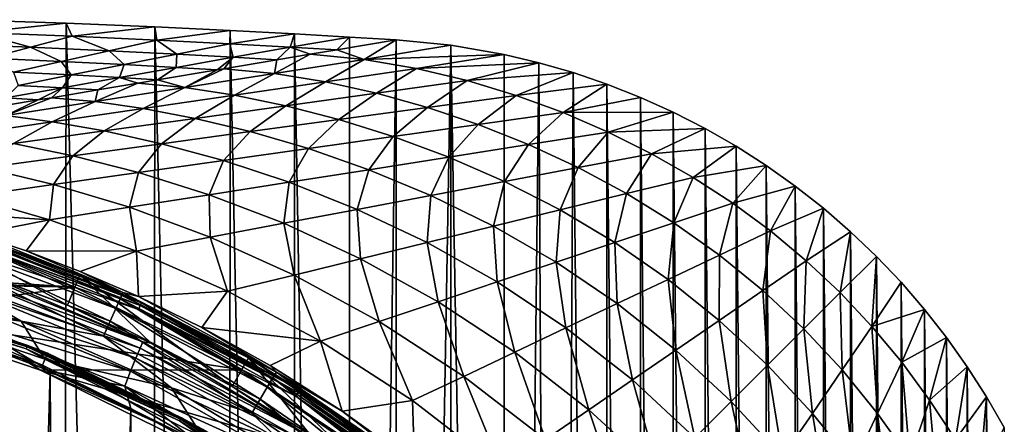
# Model space of a CAD drawing. Header units: metres. Extents: x -23 to 23, y -134 to 23.
# Tile 88 of 88: x 7.24 to 21.79, y 17.42 to 23.4. Entities that reach past the tile are written whole.
import ezdxf

# ---------------------------------------------------------------- set-up
doc = ezdxf.new("R2010")
doc.units = ezdxf.units.M
doc.layers.add('solid_509541_115_SW0003', color=7, linetype='CONTINUOUS')

msp = doc.modelspace()

# ---------------------------------------------------------------- linework, layer by layer
at = {"layer": 'solid_509541_115_SW0003'}
for points in [[(6.402203, 23.400955), (7.852557, -23.350609), (6.289996, -23.404417)], [(7.929282, 23.347658), (7.852557, -23.350609), (6.402203, 23.400955)], [(6.60612, 23.210924, 10.078394), (7.929282, 23.347658), (6.402203, 23.400955)], [(6.60612, 23.210924, 10.078394), (8.013509, 23.157124, 10.078394), (7.929282, 23.347658)], [(7.929282, 23.347658), (9.185718, -23.295191), (7.852557, -23.350609)], [(9.235673, 23.292948), (9.185718, -23.295191), (7.929282, 23.347658)], [(8.013509, 23.157124, 10.078394), (9.235673, 23.292948), (7.929282, 23.347658)], [(8.013509, 23.157124, 10.078394), (9.267644, 23.100441, 10.078394), (9.235673, 23.292948)], [(9.235673, 23.292948), (10.322398, -23.24119), (9.185718, -23.295191)], [(10.351624, 23.239717), (10.322398, -23.24119), (9.235673, 23.292948)], [(9.267644, 23.100441, 10.078394), (10.351624, 23.239717), (9.235673, 23.292948)], [(6.096686, 23.044189, 20.166866), (7.398675, 22.994617, 20.166866), (6.60612, 23.210924, 10.078394)], [(7.398675, 22.994617, 20.166866), (8.013509, 23.157124, 10.078394), (6.60612, 23.210924, 10.078394)], [(7.398675, 22.994617, 20.166866), (8.561193, 22.942312, 20.166866), (8.013509, 23.157124, 10.078394)], [(8.561193, 22.942312, 20.166866), (9.267644, 23.100441, 10.078394), (8.013509, 23.157124, 10.078394)], [(9.267644, 23.100441, 10.078394), (10.347342, 23.045321, 10.078394), (10.351624, 23.239717)], [(10.351624, 23.239717), (11.289398, -23.190483), (10.322398, -23.24119)], [(10.347342, 23.045321, 10.078394), (11.303369, 23.189718), (10.351624, 23.239717)], [(10.347342, 23.045321, 10.078394), (11.236505, 22.995785, 10.078394), (11.303369, 23.189718)], [(11.303369, 23.189718), (11.289398, -23.190483), (10.351624, 23.239717)], [(11.236505, 22.995785, 10.078394), (12.114659, 23.143936), (11.303369, 23.189718)], [(11.236505, 22.995785, 10.078394), (11.924918, 22.954731, 10.078394), (12.114659, 23.143936)], [(11.303369, 23.189718), (12.1105, -23.144178), (11.289398, -23.190483)], [(12.114659, 23.143936), (12.1105, -23.144178), (11.303369, 23.189718)], [(12.114659, 23.143936), (11.924918, 22.954731, 10.078394), (12.805935, 23.102457)], [(12.114659, 23.143936), (12.805935, 23.102457), (12.1105, -23.144178)], [(6.783842, 22.832111, 30.255339), (7.398675, 22.994617, 20.166866), (6.096686, 23.044189, 20.166866)], [(6.783842, 22.832111, 30.255339), (7.854743, 22.784184, 30.255339), (7.398675, 22.994617, 20.166866)], [(7.854743, 22.784184, 30.255339), (8.561193, 22.942312, 20.166866), (7.398675, 22.994617, 20.166866)], [(8.561193, 22.942312, 20.166866), (9.564964, 22.891317, 20.166866), (9.267644, 23.100441, 10.078394)], [(9.564964, 22.891317, 20.166866), (10.347342, 23.045321, 10.078394), (9.267644, 23.100441, 10.078394)], [(9.564964, 22.891317, 20.166866), (10.395336, 22.845285, 20.166866), (10.347342, 23.045321, 10.078394)], [(10.395336, 22.845285, 20.166866), (11.236505, 22.995785, 10.078394), (10.347342, 23.045321, 10.078394)], [(10.395336, 22.845285, 20.166866), (11.043015, 22.806858, 20.166866), (11.236505, 22.995785, 10.078394)], [(11.236505, 22.995785, 10.078394), (11.043015, 22.806858, 20.166866), (11.533033, 22.889023, 14.561334)], [(11.236505, 22.995785, 10.078394), (11.533033, 22.889023, 14.561334), (11.924918, 22.954731, 10.078394)], [(11.924918, 22.954731, 10.078394), (12.331406, 22.810781, 14.561334), (12.805935, 23.102457)], [(12.805935, 23.102457), (12.805934, -23.102457), (12.1105, -23.144178)], [(12.331406, 22.810781, 14.561334), (13.614415, 23.022997), (12.805935, 23.102457)], [(12.331406, 22.810781, 14.561334), (14.399816, 22.886635), (13.614415, 23.022997)], [(13.614415, 23.022997), (12.805934, -23.102457), (12.805935, 23.102457)], [(13.614415, 23.022997), (13.614155, -23.023029), (12.805934, -23.102457)], [(13.614415, 23.022997), (14.399119, -22.886789), (13.614155, -23.023029)], [(14.399816, 22.886635), (14.399119, -22.886789), (13.614415, 23.022997)], [(7.854743, 22.784184, 30.255339), (8.782586, 22.737312, 30.255339), (8.561193, 22.942312, 20.166866)], [(8.782586, 22.737312, 30.255339), (9.564964, 22.891317, 20.166866), (8.561193, 22.942312, 20.166866)], [(8.782586, 22.737312, 30.255339), (9.554169, 22.694788, 30.255339), (9.564964, 22.891317, 20.166866)], [(9.554169, 22.694788, 30.255339), (10.395336, 22.845285, 20.166866), (9.564964, 22.891317, 20.166866)], [(11.006922, 22.603792, 29.137228), (12.331406, 22.810781, 14.561334), (11.533033, 22.889023, 14.561334)], [(11.006922, 22.603792, 29.137228), (11.533033, 22.889023, 14.561334), (11.043015, 22.806858, 20.166866)], [(11.924918, 22.954731, 10.078394), (11.533033, 22.889023, 14.561334), (12.331406, 22.810781, 14.561334)], [(12.331406, 22.810781, 14.561334), (13.106315, 22.678873, 14.561334), (14.399816, 22.886635)], [(13.106315, 22.678873, 14.561334), (14.912878, 22.764664), (14.399816, 22.886635)], [(14.912878, 22.764664), (14.399119, -22.886789), (14.399816, 22.886635)], [(7.148293, 22.626055, 40.343811), (7.854743, 22.784184, 30.255339), (6.783842, 22.832111, 30.255339)], [(7.148293, 22.626055, 40.343811), (8.000209, 22.583307, 40.343811), (7.854743, 22.784184, 30.255339)], [(8.000209, 22.583307, 40.343811), (8.782586, 22.737312, 30.255339), (7.854743, 22.784184, 30.255339)], [(8.000209, 22.583307, 40.343811), (8.713, 22.544291, 40.343811), (8.782586, 22.737312, 30.255339)], [(8.713, 22.544291, 40.343811), (9.554169, 22.694788, 30.255339), (8.782586, 22.737312, 30.255339)], [(9.554169, 22.694788, 30.255339), (10.161111, 22.658985, 30.255339), (10.395336, 22.845285, 20.166866)], [(10.395336, 22.845285, 20.166866), (10.161111, 22.658985, 30.255339), (10.258853, 22.675373, 29.137228)], [(10.395336, 22.845285, 20.166866), (10.258853, 22.675373, 29.137228), (11.043015, 22.806858, 20.166866)], [(10.258853, 22.675373, 29.137228), (11.006922, 22.603792, 29.137228), (11.043015, 22.806858, 20.166866)], [(11.006922, 22.603792, 29.137228), (11.759687, 22.482006, 29.137228), (12.331406, 22.810781, 14.561334)], [(11.759687, 22.482006, 29.137228), (13.106315, 22.678873, 14.561334), (12.331406, 22.810781, 14.561334)], [(13.106315, 22.678873, 14.561334), (13.8558, 22.499968, 14.561334), (14.912878, 22.764664)], [(13.8558, 22.499968, 14.561334), (15.419049, 22.618229), (14.912878, 22.764664)], [(14.912878, 22.764664), (15.165898, -22.69478), (14.399119, -22.886789)], [(15.419049, 22.618229), (15.165898, -22.69478), (14.912878, 22.764664)], [(7.217832, 22.429302, 50.432281), (8.000209, 22.583307, 40.343811), (7.148293, 22.626055, 40.343811)], [(7.217832, 22.429302, 50.432281), (7.871832, 22.393791, 50.432281), (8.000209, 22.583307, 40.343811)], [(7.871832, 22.393791, 50.432281), (8.713, 22.544291, 40.343811), (8.000209, 22.583307, 40.343811)], [(8.713, 22.544291, 40.343811), (9.279207, 22.511112, 40.343811), (9.554169, 22.694788, 30.255339)], [(9.554169, 22.694788, 30.255339), (9.279207, 22.511112, 40.343811), (10.161111, 22.658985, 30.255339)], [(9.279207, 22.511112, 40.343811), (9.682438, 22.396805, 43.713123), (10.161111, 22.658985, 30.255339)], [(9.682438, 22.396805, 43.713123), (11.006922, 22.603792, 29.137228), (10.258853, 22.675373, 29.137228)], [(9.682438, 22.396805, 43.713123), (10.258853, 22.675373, 29.137228), (10.161111, 22.658985, 30.255339)], [(9.682438, 22.396805, 43.713123), (10.413059, 22.285137, 43.713123), (11.006922, 22.603792, 29.137228)], [(10.413059, 22.285137, 43.713123), (11.759687, 22.482006, 29.137228), (11.006922, 22.603792, 29.137228)], [(11.759687, 22.482006, 29.137228), (12.514445, 22.313831, 29.137228), (13.106315, 22.678873, 14.561334)], [(12.514445, 22.313831, 29.137228), (13.8558, 22.499968, 14.561334), (13.106315, 22.678873, 14.561334)], [(13.8558, 22.499968, 14.561334), (14.578136, 22.281, 14.561334), (15.419049, 22.618229)], [(14.578136, 22.281, 14.561334), (15.919298, 22.447287), (15.419049, 22.618229)], [(15.419049, 22.618229), (15.918517, -22.447569), (15.165898, -22.69478)], [(15.919298, 22.447287), (15.918517, -22.447569), (15.419049, 22.618229)], [(7.030664, 22.243294, 60.520756), (7.871832, 22.393791, 50.432281), (7.217832, 22.429302, 50.432281)], [(7.871832, 22.393791, 50.432281), (8.397305, 22.363237, 50.432281), (8.713, 22.544291, 40.343811)], [(8.357953, 22.189816, 58.289017), (9.682438, 22.396805, 43.713123), (8.984673, 22.461725, 43.713123)], [(8.357953, 22.189816, 58.289017), (8.984673, 22.461725, 43.713123), (8.397305, 22.363237, 50.432281)], [(8.713, 22.544291, 40.343811), (8.397305, 22.363237, 50.432281), (8.984673, 22.461725, 43.713123)], [(8.713, 22.544291, 40.343811), (8.984673, 22.461725, 43.713123), (9.279207, 22.511112, 40.343811)], [(9.279207, 22.511112, 40.343811), (8.984673, 22.461725, 43.713123), (9.682438, 22.396805, 43.713123)], [(10.413059, 22.285137, 43.713123), (11.173091, 22.127695, 43.713123), (11.759687, 22.482006, 29.137228)], [(11.173091, 22.127695, 43.713123), (12.514445, 22.313831, 29.137228), (11.759687, 22.482006, 29.137228)], [(12.514445, 22.313831, 29.137228), (13.268013, 22.102642, 29.137228), (13.8558, 22.499968, 14.561334)], [(13.268013, 22.102642, 29.137228), (14.578136, 22.281, 14.561334), (13.8558, 22.499968, 14.561334)], [(14.578136, 22.281, 14.561334), (15.27271, 22.026627, 14.561334), (15.919298, 22.447287)], [(15.27271, 22.026627, 14.561334), (16.414274, 22.251736), (15.919298, 22.447287)], [(15.919298, 22.447287), (16.413803, -22.251926), (15.918517, -22.447569)], [(16.414274, 22.251736), (16.413803, -22.251926), (15.919298, 22.447287)], [(7.030664, 22.243294, 60.520756), (7.515401, 22.215364, 60.520756), (7.871832, 22.393791, 50.432281)], [(7.871832, 22.393791, 50.432281), (7.515401, 22.215364, 60.520756), (7.710493, 22.248077, 58.289017)], [(7.871832, 22.393791, 50.432281), (7.710493, 22.248077, 58.289017), (8.397305, 22.363237, 50.432281)], [(7.710493, 22.248077, 58.289017), (8.357953, 22.189816, 58.289017), (8.397305, 22.363237, 50.432281)], [(8.357953, 22.189816, 58.289017), (9.066432, 22.088268, 58.289017), (9.682438, 22.396805, 43.713123)], [(9.066432, 22.088268, 58.289017), (10.413059, 22.285137, 43.713123), (9.682438, 22.396805, 43.713123)], [(9.066432, 22.088268, 58.289017), (9.831736, 21.941559, 58.289017), (10.413059, 22.285137, 43.713123)], [(9.831736, 21.941559, 58.289017), (11.173091, 22.127695, 43.713123), (10.413059, 22.285137, 43.713123)], [(11.173091, 22.127695, 43.713123), (11.957891, 21.924282, 43.713123), (12.514445, 22.313831, 29.137228)], [(11.957891, 21.924282, 43.713123), (13.268013, 22.102642, 29.137228), (12.514445, 22.313831, 29.137228)], [(13.268013, 22.102642, 29.137228), (14.017486, 21.849606, 29.137228), (14.578136, 22.281, 14.561334)], [(14.017486, 21.849606, 29.137228), (15.27271, 22.026627, 14.561334), (14.578136, 22.281, 14.561334)], [(7.030664, 22.243294, 60.520756), (6.633497, 22.067492, 70.609222), (7.515401, 22.215364, 60.520756)], [(6.633497, 22.067492, 70.609222), (7.033469, 21.982826, 72.864914), (7.515401, 22.215364, 60.520756)], [(7.033469, 21.982826, 72.864914), (8.357953, 22.189816, 58.289017), (7.710493, 22.248077, 58.289017)], [(7.033469, 21.982826, 72.864914), (7.710493, 22.248077, 58.289017), (7.515401, 22.215364, 60.520756)], [(7.033469, 21.982826, 72.864914), (7.719805, 21.891399, 72.864914), (8.357953, 22.189816, 58.289017)], [(7.719805, 21.891399, 72.864914), (9.066432, 22.088268, 58.289017), (8.357953, 22.189816, 58.289017)], [(9.831736, 21.941559, 58.289017), (10.647768, 21.745922, 58.289017), (11.173091, 22.127695, 43.713123)], [(10.647768, 21.745922, 58.289017), (11.957891, 21.924282, 43.713123), (11.173091, 22.127695, 43.713123)], [(15.27271, 22.026627, 14.561334), (16.898014, 22.033245), (16.414274, 22.251736)], [(16.414274, 22.251736), (16.897629, -22.03344), (16.413803, -22.251926)], [(16.898014, 22.033245), (16.897629, -22.03344), (16.414274, 22.251736)], [(6.373177, 21.694532, 87.440811), (7.719805, 21.891399, 72.864914), (7.033469, 21.982826, 72.864914)], [(7.719805, 21.891399, 72.864914), (8.490381, 21.755423, 72.864914), (9.066432, 22.088268, 58.289017)], [(8.490381, 21.755423, 72.864914), (9.831736, 21.941559, 58.289017), (9.066432, 22.088268, 58.289017)], [(11.957891, 21.924282, 43.713123), (12.76226, 21.672583, 43.713123), (13.268013, 22.102642, 29.137228)], [(12.76226, 21.672583, 43.713123), (14.017486, 21.849606, 29.137228), (13.268013, 22.102642, 29.137228)], [(14.017486, 21.849606, 29.137228), (14.760015, 21.553989, 29.137228), (15.27271, 22.026627, 14.561334)], [(14.760015, 21.553989, 29.137228), (15.939771, 21.739235, 14.561334), (15.27271, 22.026627, 14.561334)], [(15.27271, 22.026627, 14.561334), (15.939771, 21.739235, 14.561334), (16.898014, 22.033245)], [(15.939771, 21.739235, 14.561334), (17.370132, 21.79196), (16.898014, 22.033245)], [(16.898014, 22.033245), (17.3696, -21.792252), (16.897629, -22.03344)], [(17.370132, 21.79196), (17.3696, -21.792252), (16.898014, 22.033245)], [(6.373177, 21.694532, 87.440811), (7.149026, 21.569286, 87.440811), (7.719805, 21.891399, 72.864914)], [(7.149026, 21.569286, 87.440811), (8.490381, 21.755423, 72.864914), (7.719805, 21.891399, 72.864914)], [(8.490381, 21.755423, 72.864914), (9.337645, 21.567562, 72.864914), (9.831736, 21.941559, 58.289017)], [(9.337645, 21.567562, 72.864914), (10.647768, 21.745922, 58.289017), (9.831736, 21.941559, 58.289017)], [(10.647768, 21.745922, 58.289017), (11.507036, 21.495562, 58.289017), (11.957891, 21.924282, 43.713123)], [(11.507036, 21.495562, 58.289017), (12.76226, 21.672583, 43.713123), (11.957891, 21.924282, 43.713123)], [(12.76226, 21.672583, 43.713123), (13.580261, 21.368742, 43.713123), (14.017486, 21.849606, 29.137228)], [(13.580261, 21.368742, 43.713123), (14.760015, 21.553989, 29.137228), (14.017486, 21.849606, 29.137228)], [(7.149026, 21.569286, 87.440811), (8.027522, 21.389202, 87.440811), (8.490381, 21.755423, 72.864914)], [(8.027522, 21.389202, 87.440811), (9.337645, 21.567562, 72.864914), (8.490381, 21.755423, 72.864914)], [(9.337645, 21.567562, 72.864914), (10.251811, 21.318539, 72.864914), (10.647768, 21.745922, 58.289017)], [(10.251811, 21.318539, 72.864914), (11.507036, 21.495562, 58.289017), (10.647768, 21.745922, 58.289017)], [(14.760015, 21.553989, 29.137228), (15.492234, 21.214256, 29.137228), (15.939771, 21.739235, 14.561334)], [(15.492234, 21.214256, 29.137228), (16.579744, 21.419983, 14.561334), (15.939771, 21.739235, 14.561334)], [(15.939771, 21.739235, 14.561334), (16.579744, 21.419983, 14.561334), (17.370132, 21.79196)], [(16.579744, 21.419983, 14.561334), (17.82793, 21.529333), (17.370132, 21.79196)], [(17.370132, 21.79196), (17.827332, -21.529696), (17.3696, -21.792252)], [(17.82793, 21.529333), (17.827332, -21.529696), (17.370132, 21.79196)], [(6.7174, 21.210844, 102.016701), (8.027522, 21.389202, 87.440811), (7.149026, 21.569286, 87.440811)], [(8.027522, 21.389202, 87.440811), (8.996586, 21.141518, 87.440811), (9.337645, 21.567562, 72.864914)], [(8.996586, 21.141518, 87.440811), (10.251811, 21.318539, 72.864914), (9.337645, 21.567562, 72.864914)], [(11.507036, 21.495562, 58.289017), (12.400506, 21.183496, 58.289017), (12.76226, 21.672583, 43.713123)], [(12.400506, 21.183496, 58.289017), (13.580261, 21.368742, 43.713123), (12.76226, 21.672583, 43.713123)], [(13.580261, 21.368742, 43.713123), (14.404723, 21.00853, 43.713123), (14.760015, 21.553989, 29.137228)], [(14.404723, 21.00853, 43.713123), (15.492234, 21.214256, 29.137228), (14.760015, 21.553989, 29.137228)], [(10.251811, 21.318539, 72.864914), (11.220752, 20.998249, 72.864914), (11.507036, 21.495562, 58.289017)], [(11.220752, 20.998249, 72.864914), (12.400506, 21.183496, 58.289017), (11.507036, 21.495562, 58.289017)], [(15.492234, 21.214256, 29.137228), (16.209854, 20.829006, 29.137228), (16.579744, 21.419983, 14.561334)], [(16.209854, 20.829006, 29.137228), (17.19272, 21.069626, 14.561334), (16.579744, 21.419983, 14.561334)], [(16.579744, 21.419983, 14.561334), (17.19272, 21.069626, 14.561334), (17.82793, 21.529333)], [(17.19272, 21.069626, 14.561334), (18.271696, 21.245277), (17.82793, 21.529333)], [(17.82793, 21.529333), (18.27109, -21.245687), (17.827332, -21.529696)], [(18.271696, 21.245277), (18.27109, -21.245687), (17.82793, 21.529333)], [(6.7174, 21.210844, 102.016701), (7.741362, 20.964497, 102.016701), (8.027522, 21.389202, 87.440811)], [(7.741362, 20.964497, 102.016701), (8.996586, 21.141518, 87.440811), (8.027522, 21.389202, 87.440811)], [(8.996586, 21.141518, 87.440811), (10.040997, 20.813004, 87.440811), (10.251811, 21.318539, 72.864914)], [(10.040997, 20.813004, 87.440811), (11.220752, 20.998249, 72.864914), (10.251811, 21.318539, 72.864914)], [(12.400506, 21.183496, 58.289017), (13.317213, 20.802803, 58.289017), (13.580261, 21.368742, 43.713123)], [(13.317213, 20.802803, 58.289017), (14.404723, 21.00853, 43.713123), (13.580261, 21.368742, 43.713123)], [(6.7174, 21.210844, 102.016701), (6.486136, 20.787474, 116.592598), (7.741362, 20.964497, 102.016701)], [(7.741362, 20.964497, 102.016701), (8.861242, 20.627756, 102.016701), (8.996586, 21.141518, 87.440811)], [(8.861242, 20.627756, 102.016701), (10.040997, 20.813004, 87.440811), (8.996586, 21.141518, 87.440811)], [(11.220752, 20.998249, 72.864914), (12.229703, 20.597076, 72.864914), (12.400506, 21.183496, 58.289017)], [(12.229703, 20.597076, 72.864914), (13.317213, 20.802803, 58.289017), (12.400506, 21.183496, 58.289017)], [(14.404723, 21.00853, 43.713123), (15.226989, 20.588387, 43.713123), (15.492234, 21.214256, 29.137228)], [(15.226989, 20.588387, 43.713123), (16.209854, 20.829006, 29.137228), (15.492234, 21.214256, 29.137228)], [(17.19272, 21.069626, 14.561334), (17.778404, 20.688742, 14.561334), (18.271696, 21.245277)], [(17.778404, 20.688742, 14.561334), (18.702362, 20.939526), (18.271696, 21.245277)], [(18.271696, 21.245277), (18.701797, -20.939943), (18.27109, -21.245687)], [(18.702362, 20.939526), (18.701797, -20.939943), (18.271696, 21.245277)], [(7.741362, 20.964497, 102.016701), (6.486136, 20.787474, 116.592598), (7.681487, 20.442511, 116.592598)], [(7.741362, 20.964497, 102.016701), (7.681487, 20.442511, 116.592598), (8.861242, 20.627756, 102.016701)], [(10.040997, 20.813004, 87.440811), (11.142193, 20.39135, 87.440811), (11.220752, 20.998249, 72.864914)], [(11.142193, 20.39135, 87.440811), (12.229703, 20.597076, 72.864914), (11.220752, 20.998249, 72.864914)], [(13.317213, 20.802803, 58.289017), (14.244123, 20.347767, 58.289017), (14.404723, 21.00853, 43.713123)], [(14.244123, 20.347767, 58.289017), (15.226989, 20.588387, 43.713123), (14.404723, 21.00853, 43.713123)], [(16.209854, 20.829006, 29.137228), (16.907827, 20.397411, 29.137228), (17.19272, 21.069626, 14.561334)], [(16.907827, 20.397411, 29.137228), (17.778404, 20.688742, 14.561334), (17.19272, 21.069626, 14.561334)], [(8.861242, 20.627756, 102.016701), (10.054683, 20.185623, 102.016701), (10.040997, 20.813004, 87.440811)], [(10.054683, 20.185623, 102.016701), (11.142193, 20.39135, 87.440811), (10.040997, 20.813004, 87.440811)], [(15.226989, 20.588387, 43.713123), (16.037251, 20.106081, 43.713123), (16.209854, 20.829006, 29.137228)], [(16.037251, 20.106081, 43.713123), (16.907827, 20.397411, 29.137228), (16.209854, 20.829006, 29.137228)], [(17.778404, 20.688742, 14.561334), (18.336262, 20.277708, 14.561334), (18.702362, 20.939526)], [(18.336262, 20.277708, 14.561334), (19.118834, 20.612806), (18.702362, 20.939526)], [(18.702362, 20.939526), (19.118338, -20.613214), (18.701797, -20.939943)], [(19.118834, 20.612806), (19.118338, -20.613214), (18.702362, 20.939526)], [(5.29494, 20.599251, 131.032394), (7.681487, 20.442511, 116.592598), (6.486136, 20.787474, 116.592598)], [(12.229703, 20.597076, 72.864914), (13.261258, 20.107147, 72.864914), (13.317213, 20.802803, 58.289017)], [(13.261258, 20.107147, 72.864914), (14.244123, 20.347767, 58.289017), (13.317213, 20.802803, 58.289017)], [(16.907827, 20.397411, 29.137228), (17.580698, 19.919458, 29.137228), (17.778404, 20.688742, 14.561334)], [(17.580698, 19.919458, 29.137228), (18.336262, 20.277708, 14.561334), (17.778404, 20.688742, 14.561334)], [(5.29494, 20.599251, 131.032394), (6.59816, 20.231976, 131.036484), (7.681487, 20.442511, 116.592598)], [(5.499392, 20.524012, 136.351959), (6.672989, 19.657993, 186.159805), (7.944396, 19.17947, 186.159805)], [(8.131266, 19.630611, 136.351959), (5.499392, 20.524012, 136.351959), (7.944396, 19.17947, 186.159805)], [(6.56147, 20.194128, 136.274826), (5.499392, 20.524012, 136.351959), (8.131266, 19.630611, 136.351959)], [(8.861242, 20.627756, 102.016701), (7.681487, 20.442511, 116.592598), (8.967173, 19.979898, 116.592598)], [(8.861242, 20.627756, 102.016701), (8.967173, 19.979898, 116.592598), (10.054683, 20.185623, 102.016701)], [(11.142193, 20.39135, 87.440811), (12.278393, 19.866528, 87.440811), (12.229703, 20.597076, 72.864914)], [(12.278393, 19.866528, 87.440811), (13.261258, 20.107147, 72.864914), (12.229703, 20.597076, 72.864914)], [(14.244123, 20.347767, 58.289017), (15.166673, 19.814751, 58.289017), (15.226989, 20.588387, 43.713123)], [(15.166673, 19.814751, 58.289017), (16.037251, 20.106081, 43.713123), (15.226989, 20.588387, 43.713123)], [(18.336262, 20.277708, 14.561334), (18.86565, 19.836733, 14.561334), (19.118834, 20.612806)], [(18.86565, 19.836733, 14.561334), (19.518919, 20.26664), (19.118834, 20.612806)], [(19.118834, 20.612806), (19.518417, -20.267101), (19.118338, -20.613214)], [(19.518919, 20.26664), (19.518417, -20.267101), (19.118834, 20.612806)], [(6.59816, 20.231976, 131.036484), (7.335237, 19.983248, 131.038666), (7.681487, 20.442511, 116.592598)], [(7.335237, 19.983248, 131.038666), (8.967173, 19.979898, 116.592598), (7.681487, 20.442511, 116.592598)], [(10.054683, 20.185623, 102.016701), (11.295527, 19.625908, 102.016701), (11.142193, 20.39135, 87.440811)], [(11.295527, 19.625908, 102.016701), (12.278393, 19.866528, 87.440811), (11.142193, 20.39135, 87.440811)], [(16.037251, 20.106081, 43.713123), (16.825132, 19.561207, 43.713123), (16.907827, 20.397411, 29.137228)], [(16.825132, 19.561207, 43.713123), (17.580698, 19.919458, 29.137228), (16.907827, 20.397411, 29.137228)], [(-5.449628, 20.330299, 136.149994), (5.449628, 20.330299, 136.149994), (8.057537, 19.444666, 136.149994)], [(0, 19.721495, 136.149994), (-5.449628, 20.330299, 136.149994), (8.057537, 19.444666, 136.149994)], [(6.527945, 20.090948, 136.165344), (8.057537, 19.444666, 136.149994), (5.449628, 20.330299, 136.149994)], [(6.34349, 20.164688, 131.511215), (8.72487, 19.276247, 131.511215), (6.373319, 20.262468, 131.27417)], [(6.373319, 20.262468, 131.27417), (8.766361, 19.369677, 131.27417), (6.59816, 20.231976, 131.036484)], [(8.72487, 19.276247, 131.511215), (8.766361, 19.369677, 131.27417), (6.373319, 20.262468, 131.27417)], [(8.766361, 19.369677, 131.27417), (7.335237, 19.983248, 131.038666), (6.59816, 20.231976, 131.036484)], [(13.261258, 20.107147, 72.864914), (14.296095, 19.52342, 72.864914), (14.244123, 20.347767, 58.289017)], [(14.296095, 19.52342, 72.864914), (15.166673, 19.814751, 58.289017), (14.244123, 20.347767, 58.289017)], [(17.580698, 19.919458, 29.137228), (18.222982, 19.396147, 29.137228), (18.336262, 20.277708, 14.561334)], [(18.222982, 19.396147, 29.137228), (18.86565, 19.836733, 14.561334), (18.336262, 20.277708, 14.561334)], [(18.86565, 19.836733, 14.561334), (19.365961, 19.365961, 14.561334), (19.518919, 20.26664)], [(19.365961, 19.365961, 14.561334), (19.902063, 19.901564), (19.518919, 20.26664)], [(19.518919, 20.26664), (19.901546, -19.902081), (19.518417, -20.267101)], [(19.902063, 19.901564), (19.901546, -19.902081), (19.518919, 20.26664)], [(6.296937, 20.012129, 131.714203), (8.660121, 19.130476, 131.714203), (6.34349, 20.164688, 131.511215)], [(8.660121, 19.130476, 131.714203), (8.72487, 19.276247, 131.511215), (6.34349, 20.164688, 131.511215)], [(6.527945, 20.090948, 136.165344), (6.548097, 20.152969, 136.209213), (9.0223, 19.173365, 136.209213)], [(8.994534, 19.114357, 136.165344), (8.057537, 19.444666, 136.149994), (6.527945, 20.090948, 136.165344)], [(8.994534, 19.114357, 136.165344), (6.527945, 20.090948, 136.165344), (9.0223, 19.173365, 136.209213)], [(6.548097, 20.152969, 136.209213), (6.56147, 20.194128, 136.274826), (9.040727, 19.212521, 136.274826)], [(9.0223, 19.173365, 136.209213), (6.548097, 20.152969, 136.209213), (9.040727, 19.212521, 136.274826)], [(9.040727, 19.212521, 136.274826), (6.56147, 20.194128, 136.274826), (8.131266, 19.630611, 136.351959)], [(10.054683, 20.185623, 102.016701), (8.967173, 19.979898, 116.592598), (10.312661, 19.385288, 116.592598)], [(10.054683, 20.185623, 102.016701), (10.312661, 19.385288, 116.592598), (11.295527, 19.625908, 102.016701)], [(12.278393, 19.866528, 87.440811), (13.425518, 19.232092, 87.440811), (13.261258, 20.107147, 72.864914)], [(13.425518, 19.232092, 87.440811), (14.296095, 19.52342, 72.864914), (13.261258, 20.107147, 72.864914)], [(15.166673, 19.814751, 58.289017), (16.069569, 19.202957, 58.289017), (16.037251, 20.106081, 43.713123)], [(16.069569, 19.202957, 58.289017), (16.825132, 19.561207, 43.713123), (16.037251, 20.106081, 43.713123)], [(6.236761, 19.814957, 131.869583), (8.57643, 18.942078, 131.869583), (6.296937, 20.012129, 131.714203)], [(8.57643, 18.942078, 131.869583), (8.660121, 19.130476, 131.714203), (6.296937, 20.012129, 131.714203)], [(7.335237, 19.983248, 131.038666), (8.13321, 19.679008, 131.040909), (8.967173, 19.979898, 116.592598)], [(8.766361, 19.369677, 131.27417), (8.13321, 19.679008, 131.040909), (7.335237, 19.983248, 131.038666)], [(8.13321, 19.679008, 131.040909), (8.996196, 19.307049, 131.043167), (8.967173, 19.979898, 116.592598)], [(8.996196, 19.307049, 131.043167), (10.312661, 19.385288, 116.592598), (8.967173, 19.979898, 116.592598)], [(6.166975, 19.586313, 131.96701), (8.479376, 18.72361, 131.96701), (6.236761, 19.814957, 131.869583)], [(8.479376, 18.72361, 131.96701), (8.57643, 18.942078, 131.869583), (6.236761, 19.814957, 131.869583)], [(11.295527, 19.625908, 102.016701), (12.55494, 18.940762, 102.016701), (12.278393, 19.866528, 87.440811)], [(12.55494, 18.940762, 102.016701), (13.425518, 19.232092, 87.440811), (12.278393, 19.866528, 87.440811)], [(14.296095, 19.52342, 72.864914), (15.314005, 18.844707, 72.864914), (15.166673, 19.814751, 58.289017)], [(15.314005, 18.844707, 72.864914), (16.069569, 19.202957, 58.289017), (15.166673, 19.814751, 58.289017)], [(16.825132, 19.561207, 43.713123), (17.580313, 18.955561, 43.713123), (17.580698, 19.919458, 29.137228)], [(17.580313, 18.955561, 43.713123), (18.222982, 19.396147, 29.137228), (17.580698, 19.919458, 29.137228)], [(18.222982, 19.396147, 29.137228), (18.829575, 18.829575, 29.137228), (18.86565, 19.836733, 14.561334)], [(18.829575, 18.829575, 29.137228), (19.365961, 19.365961, 14.561334), (18.86565, 19.836733, 14.561334)], [(19.365961, 19.365961, 14.561334), (19.836733, 18.86565, 14.561334), (19.902063, 19.901564)], [(19.836733, 18.86565, 14.561334), (20.267086, 19.518435), (19.902063, 19.901564)], [(19.902063, 19.901564), (20.266623, -19.518938), (19.901546, -19.902081)], [(20.267086, 19.518435), (20.266623, -19.518938), (19.902063, 19.901564)], [(2.574287, 19.552746, 136.149994), (0, 19.721495, 136.149994), (8.057537, 19.444666, 136.149994)], [(5.148947, 19.216761, 132), (7.262578, 18.945478, 132), (4.968777, 19.649651, 132)], [(6.166975, 19.586313, 131.96701), (4.968777, 19.649651, 132), (7.262578, 18.945478, 132)], [(9.057723, 18.639582, 186.415695), (6.579923, 19.651489, 186.415695), (6.551556, 19.554556, 186.654968)], [(9.057723, 18.639582, 186.415695), (6.672989, 19.657993, 186.159805), (6.579923, 19.651489, 186.415695)], [(9.057723, 18.639582, 186.415695), (7.944396, 19.17947, 186.159805), (6.672989, 19.657993, 186.159805)], [(8.766361, 19.369677, 131.27417), (8.996196, 19.307049, 131.043167), (8.13321, 19.679008, 131.040909)], [(5.104181, 19.049519, 136.149994), (2.574287, 19.552746, 136.149994), (8.057537, 19.444666, 136.149994)], [(6.166975, 19.586313, 131.96701), (7.262578, 18.945478, 132), (8.479376, 18.72361, 131.96701)], [(9.018495, 18.546436, 186.654968), (6.551556, 19.554556, 186.654968), (6.507522, 19.401484, 186.860199)], [(9.057723, 18.639582, 186.415695), (6.551556, 19.554556, 186.654968), (9.018495, 18.546436, 186.654968)], [(8.131266, 19.630611, 136.351959), (7.944396, 19.17947, 186.159805), (9.181784, 18.618816, 186.159805)], [(8.131266, 19.630611, 136.351959), (9.181784, 18.618816, 186.159805), (10.379854, 17.978434, 186.159805)], [(10.62401, 18.401325, 136.351959), (8.131266, 19.630611, 136.351959), (10.379854, 17.978434, 186.159805)], [(9.040727, 19.212521, 136.274826), (8.131266, 19.630611, 136.351959), (10.62401, 18.401325, 136.351959)], [(11.295527, 19.625908, 102.016701), (10.312661, 19.385288, 116.592598), (11.684362, 18.649431, 116.592598)], [(11.295527, 19.625908, 102.016701), (11.684362, 18.649431, 116.592598), (12.55494, 18.940762, 102.016701)], [(13.425518, 19.232092, 87.440811), (14.55844, 18.486456, 87.440811), (14.296095, 19.52342, 72.864914)], [(14.55844, 18.486456, 87.440811), (15.314005, 18.844707, 72.864914), (14.296095, 19.52342, 72.864914)], [(16.069569, 19.202957, 58.289017), (16.937645, 18.514975, 58.289017), (16.825132, 19.561207, 43.713123)], [(16.937645, 18.514975, 58.289017), (17.580313, 18.955561, 43.713123), (16.825132, 19.561207, 43.713123)], [(19.836733, 18.86565, 14.561334), (20.613201, 19.118353), (20.267086, 19.518435)], [(20.267086, 19.518435), (20.612789, -19.118855), (20.266623, -19.518938)], [(20.613201, 19.118353), (20.612789, -19.118855), (20.267086, 19.518435)], [(4.970923, 19.360468, 132.065384), (7.358236, 18.584782, 132.065384), (4.965624, 19.339827, 132.031128)], [(4.970923, 19.360468, 132.065384), (5.174953, 19.313189, 132.10524), (7.358236, 18.584782, 132.065384)], [(5.104181, 19.049519, 136.149994), (8.057537, 19.444666, 136.149994), (10.527315, 18.226208, 136.149994)], [(8.957562, 18.399117, 186.860199), (6.507522, 19.401484, 186.860199), (6.451765, 19.202261, 187.017532)], [(9.018495, 18.546436, 186.654968), (6.507522, 19.401484, 186.860199), (8.957562, 18.399117, 186.860199)], [(8.994534, 19.114357, 136.165344), (10.527315, 18.226208, 136.149994), (8.057537, 19.444666, 136.149994)], [(8.72487, 19.276247, 131.511215), (10.980639, 18.104155, 131.511215), (8.766361, 19.369677, 131.27417)], [(8.766361, 19.369677, 131.27417), (11.033233, 18.191818, 131.27417), (8.996196, 19.307049, 131.043167)], [(10.980639, 18.104155, 131.511215), (11.033233, 18.191818, 131.27417), (8.766361, 19.369677, 131.27417)], [(8.996196, 19.307049, 131.043167), (9.930363, 18.850969, 131.045395), (10.312661, 19.385288, 116.592598)], [(9.930363, 18.850969, 131.045395), (11.684362, 18.649431, 116.592598), (10.312661, 19.385288, 116.592598)], [(17.580313, 18.955561, 43.713123), (18.293186, 18.293186, 43.713123), (18.222982, 19.396147, 29.137228)], [(18.293186, 18.293186, 43.713123), (18.829575, 18.829575, 29.137228), (18.222982, 19.396147, 29.137228)], [(18.829575, 18.829575, 29.137228), (19.396147, 18.222982, 29.137228), (19.365961, 19.365961, 14.561334)], [(19.396147, 18.222982, 29.137228), (19.836733, 18.86565, 14.561334), (19.365961, 19.365961, 14.561334)], [(4.965624, 19.339827, 132.031128), (7.350391, 18.56497, 132.031128), (4.95739, 19.307758, 132.008087)], [(4.95739, 19.307758, 132.008087), (7.338203, 18.534185, 132.008087), (5.148947, 19.216761, 132)], [(7.350391, 18.56497, 132.031128), (7.338203, 18.534185, 132.008087), (4.95739, 19.307758, 132.008087)], [(7.358236, 18.584782, 132.065384), (7.350391, 18.56497, 132.031128), (4.965624, 19.339827, 132.031128)], [(5.124702, 19.12565, 135.809937), (7.577258, 18.293119, 135.809937), (5.174953, 19.313189, 132.10524)], [(5.148947, 19.216761, 132), (7.613472, 18.380177, 132), (7.262578, 18.945478, 132)], [(7.338203, 18.534185, 132.008087), (7.613472, 18.380177, 132), (5.148947, 19.216761, 132)], [(7.577258, 18.293119, 135.809937), (7.651558, 18.472496, 132.10524), (5.174953, 19.313189, 132.10524)], [(7.358236, 18.584782, 132.065384), (5.174953, 19.313189, 132.10524), (7.651558, 18.472496, 132.10524)], [(8.660121, 19.130476, 131.714203), (10.898571, 17.967382, 131.714203), (8.72487, 19.276247, 131.511215)], [(10.898571, 17.967382, 131.714203), (10.980639, 18.104155, 131.511215), (8.72487, 19.276247, 131.511215)], [(11.033233, 18.191818, 131.27417), (9.930363, 18.850969, 131.045395), (8.996196, 19.307049, 131.043167)], [(9.0223, 19.173365, 136.209213), (9.040727, 19.212521, 136.274826), (11.377405, 17.927921, 136.274826)], [(11.377405, 17.927921, 136.274826), (9.040727, 19.212521, 136.274826), (10.62401, 18.401325, 136.351959)], [(12.55494, 18.940762, 102.016701), (13.802876, 18.128206, 102.016701), (13.425518, 19.232092, 87.440811)], [(13.802876, 18.128206, 102.016701), (14.55844, 18.486456, 87.440811), (13.425518, 19.232092, 87.440811)], [(7.279982, 18.387135, 135.983429), (5.124702, 19.12565, 135.809937), (4.918058, 19.154572, 135.983429)], [(7.279982, 18.387135, 135.983429), (4.918058, 19.154572, 135.983429), (5.104181, 19.049519, 136.149994)], [(7.279982, 18.387135, 135.983429), (7.577258, 18.293119, 135.809937), (5.124702, 19.12565, 135.809937)], [(8.880327, 18.206919, 187.017532), (6.451765, 19.202261, 187.017532), (6.389339, 18.969883, 187.116348)], [(8.957562, 18.399117, 186.860199), (6.451765, 19.202261, 187.017532), (8.880327, 18.206919, 187.017532)], [(9.057723, 18.639582, 186.415695), (9.181784, 18.618816, 186.159805), (7.944396, 19.17947, 186.159805)], [(8.57643, 18.942078, 131.869583), (10.792499, 17.790617, 131.869583), (8.660121, 19.130476, 131.714203)], [(10.792499, 17.790617, 131.869583), (10.898571, 17.967382, 131.714203), (8.660121, 19.130476, 131.714203)], [(8.994534, 19.114357, 136.165344), (9.0223, 19.173365, 136.209213), (11.354217, 17.891382, 136.209213)], [(11.319273, 17.836321, 136.165344), (10.527315, 18.226208, 136.149994), (8.994534, 19.114357, 136.165344)], [(11.319273, 17.836321, 136.165344), (8.994534, 19.114357, 136.165344), (11.354217, 17.891382, 136.209213)], [(11.354217, 17.891382, 136.209213), (9.0223, 19.173365, 136.209213), (11.377405, 17.927921, 136.274826)], [(15.314005, 18.844707, 72.864914), (16.294975, 18.074389, 72.864914), (16.069569, 19.202957, 58.289017)], [(16.294975, 18.074389, 72.864914), (16.937645, 18.514975, 58.289017), (16.069569, 19.202957, 58.289017)], [(19.836733, 18.86565, 14.561334), (20.277708, 18.336262, 14.561334), (20.613201, 19.118353)], [(20.277708, 18.336262, 14.561334), (20.939932, 18.701815), (20.613201, 19.118353)], [(20.613201, 19.118353), (20.939508, -18.702385), (20.612789, -19.118855)], [(20.939932, 18.701815), (20.939508, -18.702385), (20.613201, 19.118353)], [(7.547089, 18.220285, 136.149994), (5.104181, 19.049519, 136.149994), (10.527315, 18.226208, 136.149994)], [(7.279982, 18.387135, 135.983429), (5.104181, 19.049519, 136.149994), (7.547089, 18.220285, 136.149994)], [(6.389339, 18.969883, 187.116348), (6.45981, 18.674004, 187.149994), (7.688474, 18.202618, 187.149994)], [(8.79371, 17.981958, 187.116348), (6.389339, 18.969883, 187.116348), (7.688474, 18.202618, 187.149994)], [(8.880327, 18.206919, 187.017532), (6.389339, 18.969883, 187.116348), (8.79371, 17.981958, 187.116348)], [(7.613472, 18.380177, 132), (9.485776, 17.956205, 132), (7.262578, 18.945478, 132)], [(8.479376, 18.72361, 131.96701), (7.262578, 18.945478, 132), (9.485776, 17.956205, 132)], [(8.479376, 18.72361, 131.96701), (10.669489, 17.585636, 131.96701), (8.57643, 18.942078, 131.869583)], [(10.669489, 17.585636, 131.96701), (10.792499, 17.790617, 131.869583), (8.57643, 18.942078, 131.869583)], [(12.55494, 18.940762, 102.016701), (11.684362, 18.649431, 116.592598), (13.047312, 17.769955, 116.592598)], [(12.55494, 18.940762, 102.016701), (13.047312, 17.769955, 116.592598), (13.802876, 18.128206, 102.016701)], [(16.937645, 18.514975, 58.289017), (17.7568, 17.7568, 58.289017), (17.580313, 18.955561, 43.713123)], [(17.7568, 17.7568, 58.289017), (18.293186, 18.293186, 43.713123), (17.580313, 18.955561, 43.713123)], [(9.930363, 18.850969, 131.045395), (10.941566, 18.28973, 131.047516), (11.684362, 18.649431, 116.592598)], [(11.033233, 18.191818, 131.27417), (10.941566, 18.28973, 131.047516), (9.930363, 18.850969, 131.045395)], [(14.55844, 18.486456, 87.440811), (15.652307, 17.633802, 87.440811), (15.314005, 18.844707, 72.864914)], [(15.652307, 17.633802, 87.440811), (16.294975, 18.074389, 72.864914), (15.314005, 18.844707, 72.864914)], [(18.293186, 18.293186, 43.713123), (18.955561, 17.580313, 43.713123), (18.829575, 18.829575, 29.137228)], [(18.955561, 17.580313, 43.713123), (19.396147, 18.222982, 29.137228), (18.829575, 18.829575, 29.137228)], [(19.396147, 18.222982, 29.137228), (19.919458, 17.580698, 29.137228), (19.836733, 18.86565, 14.561334)], [(19.919458, 17.580698, 29.137228), (20.277708, 18.336262, 14.561334), (19.836733, 18.86565, 14.561334)], [(6.664224, -18.602016, 187.149994), (7.688474, 18.202618, 187.149994), (6.45981, 18.674004, 187.149994)], [(8.479376, 18.72361, 131.96701), (9.485776, 17.956205, 132), (10.669489, 17.585636, 131.96701)], [(11.384445, 17.316778, 186.415695), (9.057723, 18.639582, 186.415695), (9.018495, 18.546436, 186.654968)], [(11.384445, 17.316778, 186.415695), (9.181784, 18.618816, 186.159805), (9.057723, 18.639582, 186.415695)], [(10.941566, 18.28973, 131.047516), (12.008404, 17.61404, 131.049393), (11.684362, 18.649431, 116.592598)], [(12.008404, 17.61404, 131.049393), (13.047312, 17.769955, 116.592598), (11.684362, 18.649431, 116.592598)], [(20.277708, 18.336262, 14.561334), (20.688742, 17.778404, 14.561334), (20.939932, 18.701815)], [(20.688742, 17.778404, 14.561334), (21.245676, 18.271105), (20.939932, 18.701815)], [(20.939932, 18.701815), (21.245258, -18.271725), (20.939508, -18.702385)], [(21.245676, 18.271105), (21.245258, -18.271725), (20.939932, 18.701815)], [(7.350391, 18.56497, 132.031128), (9.619239, 17.497332, 132.031128), (7.338203, 18.534185, 132.008087)], [(7.338203, 18.534185, 132.008087), (9.603289, 17.468317, 132.008087), (7.613472, 18.380177, 132)], [(9.619239, 17.497332, 132.031128), (9.603289, 17.468317, 132.008087), (7.338203, 18.534185, 132.008087)], [(7.358236, 18.584782, 132.065384), (9.629505, 17.516005, 132.065384), (7.350391, 18.56497, 132.031128)], [(9.629505, 17.516005, 132.065384), (9.619239, 17.497332, 132.031128), (7.350391, 18.56497, 132.031128)], [(7.358236, 18.584782, 132.065384), (7.651558, 18.472496, 132.10524), (9.629505, 17.516005, 132.065384)], [(11.334834, 17.228613, 186.654968), (9.018495, 18.546436, 186.654968), (8.957562, 18.399117, 186.860199)], [(11.384445, 17.316778, 186.415695), (9.018495, 18.546436, 186.654968), (11.334834, 17.228613, 186.654968)], [(11.384445, 17.316778, 186.415695), (10.379854, 17.978434, 186.159805), (9.181784, 18.618816, 186.159805)], [(13.802876, 18.128206, 102.016701), (15.009638, 17.193216, 102.016701), (14.55844, 18.486456, 87.440811)], [(15.009638, 17.193216, 102.016701), (15.652307, 17.633802, 87.440811), (14.55844, 18.486456, 87.440811)], [(16.294975, 18.074389, 72.864914), (17.220411, 17.220411, 72.864914), (16.937645, 18.514975, 58.289017)], [(17.220411, 17.220411, 72.864914), (17.7568, 17.7568, 58.289017), (16.937645, 18.514975, 58.289017)], [(9.527096, 17.329723, 135.983429), (7.577258, 18.293119, 135.809937), (7.279982, 18.387135, 135.983429)], [(9.527096, 17.329723, 135.983429), (7.279982, 18.387135, 135.983429), (7.547089, 18.220285, 136.149994)], [(7.577258, 18.293119, 135.809937), (9.900165, 17.147589, 135.809937), (7.651558, 18.472496, 132.10524)], [(7.613472, 18.380177, 132), (9.947301, 17.229231, 132), (9.485776, 17.956205, 132)], [(9.603289, 17.468317, 132.008087), (9.947301, 17.229231, 132), (7.613472, 18.380177, 132)], [(9.900165, 17.147589, 135.809937), (9.997243, 17.315731, 132.10524), (7.651558, 18.472496, 132.10524)], [(9.629505, 17.516005, 132.065384), (7.651558, 18.472496, 132.10524), (9.997243, 17.315731, 132.10524)], [(11.25771, 17.088865, 186.860199), (8.957562, 18.399117, 186.860199), (8.880327, 18.206919, 187.017532)], [(11.334834, 17.228613, 186.654968), (8.957562, 18.399117, 186.860199), (11.25771, 17.088865, 186.860199)], [(10.62401, 18.401325, 136.351959), (10.379854, 17.978434, 186.159805), (11.533476, 17.261066, 186.159805)], [(10.62401, 18.401325, 136.351959), (11.533476, 17.261066, 186.159805), (12.63771, 16.469784, 186.159805)], [(12.934975, 16.857187, 136.351959), (10.62401, 18.401325, 136.351959), (12.63771, 16.469784, 186.159805)], [(11.377405, 17.927921, 136.274826), (10.62401, 18.401325, 136.351959), (12.934975, 16.857187, 136.351959)], [(19.919458, 17.580698, 29.137228), (20.397411, 16.907827, 29.137228), (20.277708, 18.336262, 14.561334)], [(20.397411, 16.907827, 29.137228), (20.688742, 17.778404, 14.561334), (20.277708, 18.336262, 14.561334)], [(6.664224, -18.602016, 187.149994), (7.88797, -18.11706, 187.149994), (7.688474, 18.202618, 187.149994)], [(7.547089, 18.220285, 136.149994), (10.527315, 18.226208, 136.149994), (12.817077, 16.69557, 136.149994)], [(9.860843, 17.079245, 136.149994), (7.547089, 18.220285, 136.149994), (12.817077, 16.69557, 136.149994)], [(9.527096, 17.329723, 135.983429), (7.547089, 18.220285, 136.149994), (9.860843, 17.079245, 136.149994)], [(9.527096, 17.329723, 135.983429), (9.900165, 17.147589, 135.809937), (7.577258, 18.293119, 135.809937)], [(7.88797, -18.11706, 187.149994), (8.883162, 17.650421, 187.149994), (7.688474, 18.202618, 187.149994)], [(8.79371, 17.981958, 187.116348), (7.688474, 18.202618, 187.149994), (8.883162, 17.650421, 187.149994)], [(11.159814, 16.905935, 187.017532), (8.880327, 18.206919, 187.017532), (8.79371, 17.981958, 187.116348)], [(11.25771, 17.088865, 186.860199), (8.880327, 18.206919, 187.017532), (11.159814, 16.905935, 187.017532)], [(11.319273, 17.836321, 136.165344), (12.817077, 16.69557, 136.149994), (10.527315, 18.226208, 136.149994)], [(11.033233, 18.191818, 131.27417), (12.008404, 17.61404, 131.049393), (10.941566, 18.28973, 131.047516)], [(10.980639, 18.104155, 131.511215), (13.076371, 16.665062, 131.511215), (11.033233, 18.191818, 131.27417)], [(11.033233, 18.191818, 131.27417), (13.139282, 16.745642, 131.27417), (12.008404, 17.61404, 131.049393)], [(13.076371, 16.665062, 131.511215), (13.139282, 16.745642, 131.27417), (11.033233, 18.191818, 131.27417)], [(17.7568, 17.7568, 58.289017), (18.514975, 16.937645, 58.289017), (18.293186, 18.293186, 43.713123)], [(18.514975, 16.937645, 58.289017), (18.955561, 17.580313, 43.713123), (18.293186, 18.293186, 43.713123)], [(18.955561, 17.580313, 43.713123), (19.561207, 16.825132, 43.713123), (19.396147, 18.222982, 29.137228)], [(19.561207, 16.825132, 43.713123), (19.919458, 17.580698, 29.137228), (19.396147, 18.222982, 29.137228)], [(20.688742, 17.778404, 14.561334), (21.069626, 17.19272, 14.561334), (21.245676, 18.271105)], [(21.069626, 17.19272, 14.561334), (21.529688, 17.827345), (21.245676, 18.271105)], [(21.245676, 18.271105), (21.529316, -17.827959), (21.245258, -18.271725)], [(21.529688, 17.827345), (21.529316, -17.827959), (21.245676, 18.271105)], [(10.898571, 17.967382, 131.714203), (12.978207, 16.539343, 131.714203), (10.980639, 18.104155, 131.511215)], [(12.978207, 16.539343, 131.714203), (13.076371, 16.665062, 131.511215), (10.980639, 18.104155, 131.511215)], [(13.802876, 18.128206, 102.016701), (13.047312, 17.769955, 116.592598), (14.366969, 16.75263, 116.592598)], [(13.802876, 18.128206, 102.016701), (14.366969, 16.75263, 116.592598), (15.009638, 17.193216, 102.016701)], [(15.652307, 17.633802, 87.440811), (16.684023, 16.684023, 87.440811), (16.294975, 18.074389, 72.864914)], [(16.684023, 16.684023, 87.440811), (17.220411, 17.220411, 72.864914), (16.294975, 18.074389, 72.864914)], [(8.79371, 17.981958, 187.116348), (8.883162, 17.650421, 187.149994), (10.038331, 17.019976, 187.149994)], [(11.049785, 16.690788, 187.116348), (8.79371, 17.981958, 187.116348), (10.038331, 17.019976, 187.149994)], [(11.159814, 16.905935, 187.017532), (8.79371, 17.981958, 187.116348), (11.049785, 16.690788, 187.116348)], [(9.947301, 17.229231, 132), (11.564786, 16.707687, 132), (9.485776, 17.956205, 132)], [(10.669489, 17.585636, 131.96701), (9.485776, 17.956205, 132), (11.564786, 16.707687, 132)], [(11.384445, 17.316778, 186.415695), (11.533476, 17.261066, 186.159805), (10.379854, 17.978434, 186.159805)], [(10.792499, 17.790617, 131.869583), (12.85133, 16.376862, 131.869583), (10.898571, 17.967382, 131.714203)], [(12.85133, 16.376862, 131.869583), (12.978207, 16.539343, 131.714203), (10.898571, 17.967382, 131.714203)], [(11.354217, 17.891382, 136.209213), (11.377405, 17.927921, 136.274826), (13.534656, 16.360588, 136.274826)], [(13.534656, 16.360588, 136.274826), (11.377405, 17.927921, 136.274826), (12.934975, 16.857187, 136.351959)], [(10.669489, 17.585636, 131.96701), (12.704197, 16.188446, 131.96701), (10.792499, 17.790617, 131.869583)], [(12.704197, 16.188446, 131.96701), (12.85133, 16.376862, 131.869583), (10.792499, 17.790617, 131.869583)], [(11.319273, 17.836321, 136.165344), (11.354217, 17.891382, 136.209213), (13.50707, 16.327242, 136.209213)], [(13.465501, 16.276995, 136.165344), (12.817077, 16.69557, 136.149994), (11.319273, 17.836321, 136.165344)], [(13.465501, 16.276995, 136.165344), (11.319273, 17.836321, 136.165344), (13.50707, 16.327242, 136.209213)], [(13.50707, 16.327242, 136.209213), (11.354217, 17.891382, 136.209213), (13.534656, 16.360588, 136.274826)], [(12.008404, 17.61404, 131.049393), (13.074754, 16.842638, 131.050812), (13.047312, 17.769955, 116.592598)], [(13.074754, 16.842638, 131.050812), (14.366969, 16.75263, 116.592598), (13.047312, 17.769955, 116.592598)], [(17.220411, 17.220411, 72.864914), (18.074389, 16.294975, 72.864914), (17.7568, 17.7568, 58.289017)], [(18.074389, 16.294975, 72.864914), (18.514975, 16.937645, 58.289017), (17.7568, 17.7568, 58.289017)], [(20.397411, 16.907827, 29.137228), (20.829006, 16.209854, 29.137228), (20.688742, 17.778404, 14.561334)], [(20.829006, 16.209854, 29.137228), (21.069626, 17.19272, 14.561334), (20.688742, 17.778404, 14.561334)], [(21.069626, 17.19272, 14.561334), (21.419983, 16.579744, 14.561334), (21.529688, 17.827345)], [(21.419983, 16.579744, 14.561334), (21.792246, 17.36961), (21.529688, 17.827345)], [(21.529688, 17.827345), (21.791945, -17.370161), (21.529316, -17.827959)], [(21.792246, 17.36961), (21.791945, -17.370161), (21.529688, 17.827345)], [(7.88797, -18.11706, 187.149994), (9.075988, -17.552046, 187.149994), (8.883162, 17.650421, 187.149994)], [(9.075988, -17.552046, 187.149994), (10.038331, 17.019976, 187.149994), (8.883162, 17.650421, 187.149994)], [(13.139282, 16.745642, 131.27417), (13.074754, 16.842638, 131.050812), (12.008404, 17.61404, 131.049393)], [(15.009638, 17.193216, 102.016701), (16.147636, 16.147636, 102.016701), (15.652307, 17.633802, 87.440811)], [(16.147636, 16.147636, 102.016701), (16.684023, 16.684023, 87.440811), (15.652307, 17.633802, 87.440811)], [(9.619239, 17.497332, 132.031128), (11.736385, 16.153749, 132.031128), (9.603289, 17.468317, 132.008087)], [(9.603289, 17.468317, 132.008087), (11.716924, 16.126963, 132.008087), (9.947301, 17.229231, 132)], [(11.736385, 16.153749, 132.031128), (11.716924, 16.126963, 132.008087), (9.603289, 17.468317, 132.008087)], [(9.629505, 17.516005, 132.065384), (11.748911, 16.170988, 132.065384), (9.619239, 17.497332, 132.031128)], [(11.748911, 16.170988, 132.065384), (11.736385, 16.153749, 132.031128), (9.619239, 17.497332, 132.031128)], [(9.629505, 17.516005, 132.065384), (9.997243, 17.315731, 132.10524), (11.748911, 16.170988, 132.065384)], [(10.669489, 17.585636, 131.96701), (11.564786, 16.707687, 132), (12.704197, 16.188446, 131.96701)], [(18.514975, 16.937645, 58.289017), (19.202957, 16.069569, 58.289017), (18.955561, 17.580313, 43.713123)], [(19.202957, 16.069569, 58.289017), (19.561207, 16.825132, 43.713123), (18.955561, 17.580313, 43.713123)], [(19.561207, 16.825132, 43.713123), (20.106081, 16.037251, 43.713123), (19.919458, 17.580698, 29.137228)], [(20.106081, 16.037251, 43.713123), (20.397411, 16.907827, 29.137228), (19.919458, 17.580698, 29.137228)]]:
    msp.add_3dface(points, dxfattribs=at)

doc.saveas('drawing.dxf')
